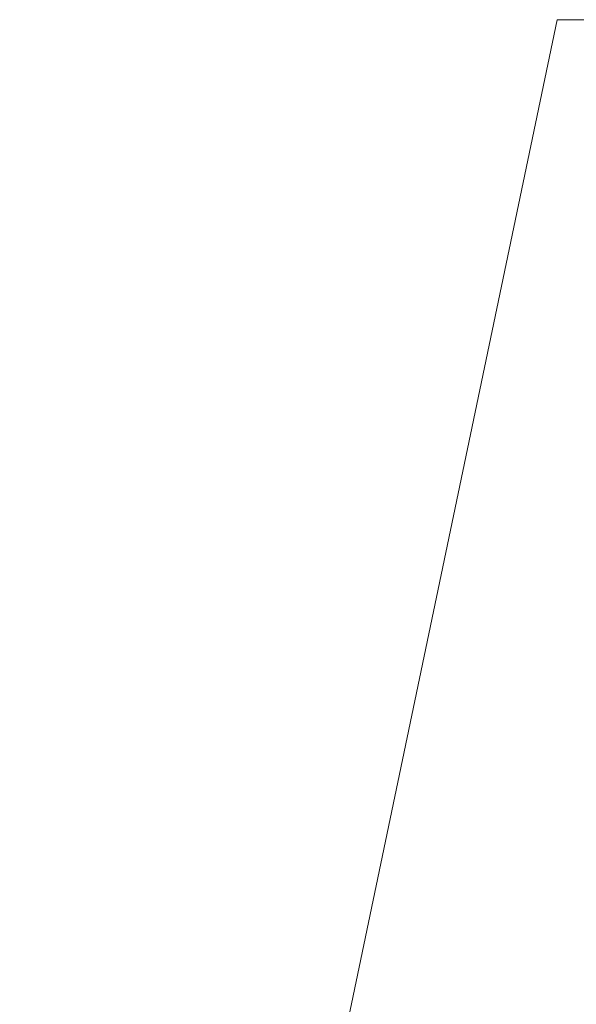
# Model space of a CAD drawing. Header units: inches. Extents: x 0 to 111471, y -105323 to 11070.
# Tile 158 of 256: x 43394 to 43403, y -27871 to -27854. Entities that reach past the tile are written whole.
import ezdxf

# ---------------------------------------------------------------- set-up
doc = ezdxf.new("R2010")
doc.units = ezdxf.units.IN
doc.header["$MEASUREMENT"] = 0
for name, color, linetype, lineweight in [('888 widok', 8, 'Continuous', 0), ('888 wymiary', 1, 'Continuous', 0), ('Wymiary', 85, 'Continuous', 18)]:
    doc.layers.add(name, color=color, linetype=linetype, lineweight=lineweight)
doc.styles.add('TS 100_wymiary', font='romans.shx', dxfattribs={"width": 0.7, "height": 16})
doc.dimstyles.new('Dim Style 100', dxfattribs={"dimtxt": 16, "dimasz": 12, "dimexe": 12, "dimexo": 2, "dimgap": 10, "dimtad": 1, "dimdec": 0, "dimzin": 9, "dimtxsty": 'TS 100_wymiary', "dimblk": 'ARCHTICK', "dimcen": 2.5, "dimdle": 12, "dimclrd": 256, "dimclrt": 2, "dimadec": 0, "dimazin": 2, "dimtfac": 1, "dimtdec": 0, "dimtix": 1, "dimtmove": 2, "dimatfit": 3, "dimfxl": 0, "dimlwd": -1, "dimarcsym": 0})

# ---------------------------------------------------------------- blocks, each defined once
blk = doc.blocks.new('_ArchTick')
at = {"layer": 'Wymiary', "color": 0, "const_width": 0.15}
blk.add_lwpolyline([(-0.5, -0.5), (0.5, 0.5)], dxfattribs=at)
blk = doc.blocks.new('*D692')
at = {"layer": '888 wymiary', "ltscale": 0.01}
blk.add_line((43526.86785076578, -28000.91943258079), (43551.28040645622, -27884.88108800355), dxfattribs=at)
at = {"layer": '888 wymiary', "color": 0, "lineweight": -2, "ltscale": 0.01}
for p, q in [((43529.23832745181, -27892.50648983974), (43560.55282169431, -27899.09454344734)), ((43509.76681196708, -27985.0589637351), (43541.08130620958, -27991.64701734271))]:
    blk.add_line(p, q, dxfattribs=at)
at = {"layer": 'Defpoints', "color": 0}
for p in [(43415.16166302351, -27868.50663932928), (43548.80988635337, -27896.62402334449), (43395.07639153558, -27960.92998907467)]:
    blk.add_point(p, dxfattribs=at)
at = {"layer": '888 wymiary', "linetype": 'ByBlock', "xscale": 12, "yscale": 12, "zscale": 12}
for p, rotation in [((43548.80988635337, -27896.62402334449), 78.1191764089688), ((43529.33837086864, -27989.17649723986), 258.1191764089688)]:
    blk.add_blockref('_ArchTick', p, dxfattribs=dict(at, rotation=rotation))
at = {"layer": '888 wymiary', "color": 2, "ltscale": 0.01, "insert": (43521.4597255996, -27939.19448013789), "char_height": 16, "attachment_point": 5, "rotation": 78.1191764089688, "style": 'TS 100_wymiary'}
blk.add_mtext('95', dxfattribs=at)

msp = doc.modelspace()

# ---------------------------------------------------------------- linework, layer by layer
at = {"layer": '888 widok', "ltscale": 0.01}
msp.add_lwpolyline([(43360.62334035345, -28057.1196189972), (43403.01962225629, -27854.36105160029), (45098.65609011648, -27854.36105160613)], dxfattribs=at)

# ---------------------------------------------------------------- dimensions: what is measured, and where the dimension line sits
at = {"layer": '888 wymiary', "ltscale": 0.01}
dim = msp.add_linear_dim(base=(43548.80988635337, -27896.62402334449), p1=(43395.07639153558, -27960.92998907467), p2=(43415.16166302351, -27868.50663932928), angle=258.1191764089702, dimstyle='Dim Style 100', dxfattribs=at)
dim.commit()
dim.dimension.update_dxf_attribs({"geometry": '*D692', "text_midpoint": (43521.4597255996, -27939.19448013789)})

doc.saveas('drawing.dxf')
